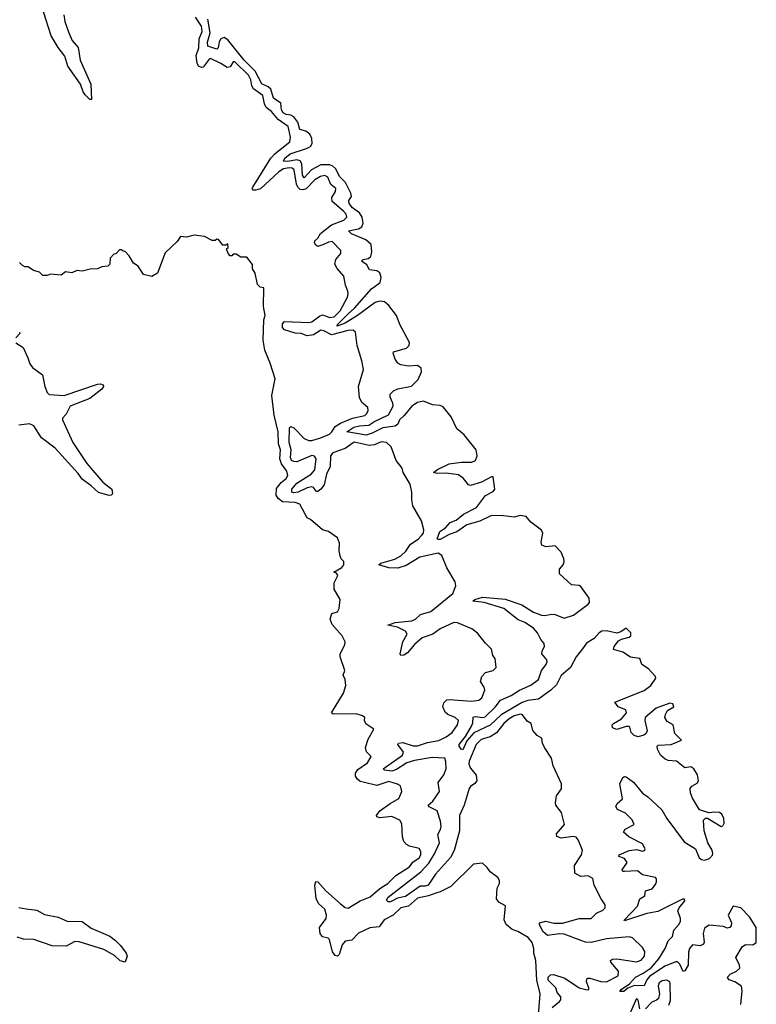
# Model space of a CAD drawing. Extents: x 2528690 to 2677062, y 911844 to 1023253.
# Tile 140 of 145: x 2671011 to 2675888, y 930426 to 936942. Entities that reach past the tile are written whole.
import ezdxf

# ---------------------------------------------------------------- set-up
doc = ezdxf.new("R2010")
doc.units = 0

msp = doc.modelspace()

# ---------------------------------------------------------------- linework, layer by layer
at = {"layer": '0CON10XD'}
for points in [[(2671303, 936975), (2671310.1, 936930.1), (2671335.3, 936855), (2671359.2, 936805), (2671397.2, 936757.2), (2671411.6, 936675), (2671482.6, 936515), (2671486.4, 936413.6), (2671475, 936414.4), (2671444.7, 936445), (2671430, 936465), (2671413.4, 936515), (2671329.6, 936635), (2671309.8, 936699.8), (2671265, 936757.2), (2671219.1, 936835), (2671168.7, 936995)], [(2673018.3, 935451.7), (2672985, 935441.6), (2672970.4, 935450.4), (2672962.6, 935465), (2672965, 935478.2), (2672985, 935497.5), (2673002.2, 935527.8), (2673075.7, 935584.3), (2673156.2, 935615), (2673177.5, 935635), (2673172.5, 935655), (2673155.4, 935675), (2673078.5, 935738.5), (2673077.7, 935765), (2673101.4, 935805), (2673104.3, 935825), (2673071.2, 935851.2), (2673050.5, 935900.5), (2673031.8, 935911.8), (2673003.1, 935905), (2672965, 935881.8), (2672908.2, 935821.8), (2672885, 935815.2), (2672868.5, 935818.5), (2672853.3, 935833.3), (2672843.9, 935853.9), (2672827.9, 935947.9), (2672815, 935959.7), (2672795, 935961.6), (2672757.8, 935955), (2672727.1, 935935), (2672605, 935823.7), (2672575, 935813.4), (2672554.2, 935814.2), (2672550, 935825), (2672555.3, 935835), (2672673.5, 936025), (2672702.9, 936057.1), (2672799.6, 936135), (2672802.8, 936165), (2672788.8, 936235), (2672722.1, 936282.1), (2672677.5, 936335), (2672642.2, 936362.2), (2672631.5, 936385), (2672621.6, 936441.6), (2672558.5, 936485), (2672547.7, 936505), (2672541.7, 936545), (2672525.1, 936575.1), (2672435, 936664.5), (2672425, 936664.2), (2672405, 936629.6), (2672385, 936625.9), (2672343.2, 936653.2), (2672275, 936685.7), (2672265, 936680.7), (2672225, 936627), (2672214.8, 936625.2), (2672194.4, 936634.4), (2672184.8, 936655), (2672180, 936705), (2672196.4, 936755), (2672198.8, 936815), (2672218.5, 936865), (2672215, 936899.6), (2672175, 936959.1)], [(2673926.5, 934216.5), (2673904.6, 934234.6), (2673868, 934315), (2673815, 934379.2), (2673795, 934388.4), (2673742.9, 934392.9), (2673685, 934417), (2673645, 934408.4), (2673606.7, 934385), (2673556.7, 934323.3), (2673525.3, 934295), (2673513.5, 934265), (2673497.5, 934252.5), (2673415, 934242), (2673344.4, 934205), (2673305, 934192), (2673177.5, 934215), (2673222.5, 934245), (2673260, 934255), (2673321.3, 934258.7), (2673355, 934281.9), (2673452.3, 934327.7), (2673483.7, 934385), (2673481.3, 934405), (2673462.7, 934445), (2673463.3, 934465), (2673486.4, 934485), (2673515, 934498.9), (2673605, 934515.9), (2673648.2, 934561.8), (2673671.9, 934611.9), (2673668.4, 934635), (2673645, 934654.7), (2673585, 934649.3), (2673535, 934657.3), (2673515, 934668.8), (2673497.3, 934695), (2673482.5, 934735), (2673485.7, 934745), (2673571.3, 934768.7), (2673588.6, 934785), (2673592, 934805), (2673526.7, 934925), (2673504.7, 934985), (2673455, 935051.4), (2673425.8, 935075.8), (2673395, 935080), (2673365, 935069.8), (2673248.1, 934985), (2673165, 934933.1), (2673112.5, 934915), (2673115.8, 934925), (2673185, 934995.6), (2673227.7, 935032.3), (2673339.6, 935160.4), (2673397.5, 935202.5), (2673404.2, 935235), (2673395, 935267.1), (2673375, 935281), (2673325.9, 935285.9), (2673309.6, 935319.6), (2673274.2, 935345), (2673284.6, 935355), (2673318.6, 935361.4), (2673335.5, 935375), (2673343.3, 935405), (2673338.6, 935455), (2673302.5, 935485), (2673207.1, 935525), (2673188.2, 935545), (2673255, 935559.2), (2673275, 935571.3), (2673285.4, 935595), (2673279, 935635), (2673261.3, 935665), (2673215, 935696.7), (2673191.5, 935725), (2673191, 935745), (2673207.2, 935772.8), (2673203, 935795), (2673167.7, 935865), (2673127.9, 935905), (2673103.9, 935955), (2673085, 935972.5), (2673065, 935981.1), (2673005, 935980.9), (2672941.9, 935948.1), (2672895, 935896), (2672882.9, 935912.9), (2672879.3, 935989.3), (2672868.4, 936008.4), (2672845, 936015.2), (2672785, 936003.4), (2672756.7, 936005), (2672765.5, 936025), (2672801.8, 936055), (2672910.4, 936089.6), (2672936.5, 936103.5), (2672946.7, 936123.3), (2672944.8, 936155), (2672931.2, 936185), (2672905.1, 936205.1), (2672865, 936215.3), (2672852.7, 936265), (2672825, 936298.9), (2672805, 936311.5), (2672775, 936314.5), (2672755, 936325.8), (2672744.8, 936345), (2672739.1, 936389.1), (2672692, 936422), (2672672.9, 936482.9), (2672656.9, 936496.9), (2672615, 936516.9), (2672570.8, 936600.8), (2672496.8, 936675), (2672388.5, 936808.5), (2672365, 936823.5), (2672343.4, 936816.6), (2672331.5, 936795), (2672324.7, 936755.3), (2672315, 936747.1), (2672257.3, 936767.3), (2672255, 936793.8), (2672272.6, 936855), (2672256, 936946)], [(2674445.7, 930355), (2674456.2, 930495), (2674433.8, 930585), (2674428.9, 930715), (2674414.3, 930765), (2674414.2, 930795), (2674404.2, 930835), (2674378, 930868), (2674308.9, 930908.9), (2674271.7, 930921.7), (2674231.2, 930955), (2674218.8, 930985), (2674227.7, 931077.7), (2674182.7, 931102.7), (2674166.7, 931125), (2674172.5, 931195), (2674187.5, 931225), (2674187.5, 931245), (2674177.5, 931265), (2674125, 931302.5), (2674105, 931332.5), (2674075, 931360), (2674015, 931352.5), (2673866.2, 931205), (2673795, 931169.4), (2673765, 931161.1), (2673717, 931143), (2673645, 931129.2), (2673585, 931075.3), (2673535, 931064.7), (2673484, 931016), (2673424.9, 930985.1), (2673390.5, 930939.5), (2673328.3, 930931.7), (2673255, 930897.3), (2673209.9, 930850.1), (2673165, 930844.1), (2673145, 930820.5), (2673126.2, 930755), (2673115, 930744.5), (2673099.7, 930749.7), (2673082.8, 930772.8), (2673062.8, 930855), (2673053.8, 930863.8), (2673015, 930873.4), (2673001.2, 930895), (2672996.6, 930935), (2673039.2, 930995), (2673042.7, 931015), (2673031.5, 931055), (2672991.9, 931091.9), (2672974.3, 931125), (2672964.7, 931215.3), (2672970.7, 931239.3), (2672985, 931237.1), (2673037, 931177), (2673135, 931090.7), (2673165, 931067.2), (2673185, 931063.2), (2673265, 931110.9), (2673332, 931138), (2673395, 931191.9), (2673447.9, 931225), (2673501.3, 931278.7), (2673591.1, 931335), (2673614.1, 931365.9), (2673655, 931395.7), (2673666.4, 931415), (2673667.1, 931437.1), (2673656.2, 931456.2), (2673592.1, 931472.1), (2673572.7, 931482.7), (2673554, 931504), (2673545.5, 931535), (2673540.9, 931620.9), (2673527.5, 931645), (2673475, 931668.2), (2673395, 931660), (2673376.1, 931666.1), (2673374.2, 931675), (2673395, 931707.1), (2673464, 931756), (2673521.8, 931788.2), (2673541.2, 931835), (2673531.7, 931871.7), (2673513.2, 931883.2), (2673455, 931901.1), (2673375, 931874.3), (2673285.3, 931895.3), (2673265, 931900.9), (2673246.7, 931915), (2673234.4, 931935), (2673233.5, 931955), (2673250.6, 931979.4), (2673312.9, 932025), (2673337.5, 932065), (2673307.9, 932097.9), (2673300, 932125), (2673318.3, 932181.7), (2673356, 932246), (2673302.3, 932282.3), (2673293.3, 932305), (2673296.7, 932325), (2673280, 932335), (2673237.5, 932347.5), (2673085.7, 932345.7), (2673075.8, 932355), (2673153.8, 932485), (2673170, 932535), (2673165.8, 932575), (2673153.3, 932605), (2673164, 932635), (2673132.5, 932725), (2673133.3, 932745), (2673164, 932805), (2673165.6, 932825.6), (2673146, 932865), (2673080.5, 932940.5), (2673066, 932975), (2673078.3, 933011.7), (2673115.8, 933024.2), (2673126.7, 933045), (2673132.5, 933105), (2673093.8, 933173.8), (2673093.8, 933215), (2673115, 933260), (2673117, 933267), (2673108.3, 933278.3), (2673090, 933285), (2673143, 933317), (2673157.5, 933335), (2673157, 933357), (2673140, 933375), (2673132.5, 933395), (2673126.4, 933426.4), (2673127.7, 933477.7), (2673115, 933512.5), (2673056.1, 933556.1), (2673015, 933566.7), (2672936.7, 933635), (2672915, 933646.2), (2672866.1, 933736.1), (2672835, 933746), (2672751.8, 933751.8), (2672723.1, 933773.1), (2672708, 933795), (2672711.4, 933838.6), (2672741.5, 933878.5), (2672776.1, 933905), (2672786.6, 933926.6), (2672779.2, 933955), (2672743.1, 934003.1), (2672733.7, 934035), (2672738, 934095), (2672724.7, 934135.3), (2672721.2, 934215), (2672694.6, 934325.4), (2672681.1, 934455), (2672702.9, 934565), (2672669.1, 934669.1), (2672634.2, 934755), (2672622.1, 934822.1), (2672628.1, 934955), (2672635.7, 934985), (2672625.6, 935045), (2672627, 935167), (2672603, 935173), (2672585, 935190), (2672570, 935265), (2672553, 935293), (2672551.7, 935321.7), (2672515, 935370), (2672475, 935370), (2672445, 935390), (2672425, 935390), (2672415, 935380), (2672405, 935380), (2672390, 935395), (2672380, 935425), (2672390, 935435), (2672388.3, 935458.3), (2672375, 935450), (2672355, 935450), (2672327, 935487), (2672315, 935490), (2672305, 935480), (2672285, 935480), (2672235, 935507.5), (2672165, 935516.7), (2672115, 935503.3), (2672075, 935507.5), (2672052.5, 935475), (2671975, 935400), (2671922.5, 935265), (2671885, 935242.5), (2671830, 935255), (2671795, 935310), (2671765, 935330), (2671735, 935380), (2671708.3, 935408.3), (2671695, 935410), (2671685, 935420), (2671671.7, 935418.3), (2671648.3, 935391.7), (2671635, 935390), (2671610, 935365), (2671607.5, 935325), (2671595, 935310), (2671555, 935307.5), (2671525, 935292.5), (2671478.3, 935291.7), (2671425, 935277.5), (2671388.3, 935281.7), (2671355, 935267.5), (2671315, 935272.5), (2671285, 935252.5), (2671215, 935257.5)], [(2674537.1, 930405), (2674585, 930445.6), (2674593.3, 930455), (2674593.3, 930475), (2674570, 930505), (2674560.9, 930535), (2674509.3, 930585), (2674509.3, 930605), (2674525, 930620.9), (2674545, 930623.4), (2674619.3, 930599.3), (2674715, 930534.1), (2674768.9, 930521.1), (2674778, 930525), (2674779.2, 930535), (2674764.3, 930575.7), (2674766.2, 930593.8), (2674772, 930598), (2674785, 930599.2), (2674857.4, 930577.4), (2674895, 930574.6), (2674973.3, 930615), (2674975, 930645.7), (2674924, 930705), (2674923.3, 930715), (2674935.8, 930724.2), (2674965, 930726.9), (2675095, 930707.8), (2675125, 930718.2), (2675148, 930745), (2675150, 930775), (2675135, 930801.1), (2675068, 930865), (2675045, 930873.6), (2674895, 930858.7), (2674794.6, 930834.6), (2674756.7, 930836.7), (2674733.3, 930845), (2674615, 930890.3), (2674585, 930892.4), (2674505, 930881.1), (2674475, 930908.8), (2674452.2, 930955), (2674453.3, 930965), (2674494.2, 930975.8), (2674546.6, 930963.4), (2674605, 930963.5), (2674715, 930994.5), (2674795, 930994.4), (2674830.7, 931029.3), (2674871.7, 931048.3), (2674887.5, 931065), (2674886.7, 931085), (2674859.5, 931125), (2674814.6, 931215), (2674805, 931259.1), (2674775, 931275.4), (2674725, 931271.5), (2674685.6, 931295), (2674682.9, 931345), (2674730, 931415), (2674736, 931446), (2674708.5, 931515), (2674695, 931531.9), (2674675, 931535.5), (2674595, 931525.7), (2674567.5, 931537.5), (2674565.8, 931555), (2674616.9, 931615), (2674597.5, 931695), (2674560, 931745), (2674558.3, 931758.3), (2674564.2, 931805), (2674597, 931853), (2674597.5, 931885), (2674541.9, 932005), (2674531.9, 932055), (2674484.4, 932125), (2674471.5, 932155), (2674467.1, 932187.1), (2674436.1, 932206.1), (2674408.3, 932238.3), (2674397.5, 932285), (2674370.7, 932300.7), (2674340.7, 932340.7), (2674326.5, 932346.5), (2674285, 932335.2), (2674252.4, 932315), (2674216.4, 932285), (2674166.7, 932223.3), (2674125, 932196.1), (2674065, 932177.5), (2674032.3, 932145), (2673987.1, 932035), (2673984.7, 932015), (2673995, 931989.1), (2674033, 931943), (2674037.6, 931905), (2674025, 931886.4), (2673995, 931867.3), (2673986.1, 931853.9), (2673952.6, 931745), (2673923.1, 931675), (2673922.6, 931575), (2673886.7, 931445), (2673862.8, 931397.2), (2673763.6, 931286.4), (2673714.4, 931215.6), (2673695, 931208.8), (2673661.8, 931208.2), (2673565, 931138.9), (2673512.3, 931127.7), (2673465, 931104.6), (2673450, 931105), (2673440, 931115), (2673450, 931135), (2673666.2, 931303.8), (2673719.3, 931360.7), (2673757.9, 931422.1), (2673789.6, 931495), (2673779.1, 931550.9), (2673797.5, 931582.5), (2673802, 931605), (2673797.7, 931637.7), (2673775, 931706.9), (2673722.8, 931732.8), (2673716, 931745), (2673745, 931770.5), (2673791.3, 931835), (2673782, 931895), (2673817.9, 931945), (2673833.8, 931985), (2673833, 932033), (2673825.2, 932055.2), (2673740.8, 932059.2), (2673625, 932040.6), (2673575, 932023.2), (2673505, 931980), (2673475, 931968.3), (2673426.2, 931975), (2673416.9, 931985), (2673545, 932075.4), (2673550.9, 932095), (2673514.4, 932145), (2673519.4, 932155), (2673548.3, 932158.3), (2673615, 932137.5), (2673645, 932136.7), (2673710.7, 932159.3), (2673785, 932171.4), (2673835, 932196.5), (2673874.6, 932225), (2673910.3, 932275), (2673915.5, 932305), (2673894.3, 932324.3), (2673845, 932343.8), (2673828.5, 932358.5), (2673811.8, 932395), (2673818.1, 932421.9), (2673839.2, 932440.8), (2673855, 932444.3), (2674005, 932431.2), (2674051.2, 932438.8), (2674070, 932455), (2674089.5, 932505), (2674086.5, 932525), (2674062.5, 932562.5), (2674070.6, 932595), (2674095, 932622.5), (2674145, 932636), (2674166.2, 932655), (2674158.8, 932715), (2674144, 932735), (2674135, 932776.7), (2674093.8, 932815), (2674041.2, 932881.2), (2674005, 932912), (2673910, 932950), (2673885, 932953.1), (2673795, 932910.3), (2673745, 932876), (2673675, 932851.8), (2673625, 932808), (2673577.9, 932752.1), (2673555, 932737.7), (2673534.2, 932734.2), (2673530, 932745), (2673547.5, 932825), (2673576.8, 932875), (2673565.5, 932895), (2673511.1, 932921.1), (2673447.5, 932935), (2673496.1, 932953.9), (2673606.2, 932963.8), (2673631.4, 932975), (2673664.6, 933005.4), (2673733.3, 933025), (2673877.5, 933145), (2673898, 933195), (2673895, 933222.5), (2673838, 933315), (2673805.6, 933395.6), (2673781.1, 933411.1), (2673660.6, 933385), (2673569.6, 933330.4), (2673515, 933313.4), (2673455, 933313.8), (2673389.2, 933335), (2673402, 933345), (2673495, 933371.7), (2673534.6, 933395), (2673568.2, 933425), (2673598, 933472), (2673648.6, 933505), (2673671.4, 933528.6), (2673684.2, 933545), (2673685.6, 933565.6), (2673672, 933625), (2673613.3, 933725), (2673606.2, 933765), (2673607.5, 933815), (2673595, 933867.5), (2673548.8, 933945), (2673544, 933975), (2673503.3, 934025), (2673470, 934115), (2673440, 934145), (2673405, 934149.4), (2673360.7, 934129.3), (2673325, 934124.1), (2673225, 934146), (2673165.5, 934104.5), (2673083.8, 934075), (2673068.1, 934055), (2673067, 933985), (2673043, 933935), (2673025.9, 933865), (2673005.1, 933834.9), (2672985, 933820.8), (2672975, 933820.8), (2672956.1, 933846.1), (2672945, 933850.2), (2672915, 933844.2), (2672855, 933814.8), (2672825, 933810.9), (2672812.9, 933815), (2672813.3, 933835), (2672844.7, 933875), (2672912.7, 933917.3), (2672941.1, 933935), (2672965, 933964), (2672973.4, 934035), (2672963, 934053), (2672945, 934058.1), (2672845, 934017.1), (2672825, 934017.4), (2672810.8, 934025), (2672803.3, 934045), (2672808.9, 934095), (2672794.5, 934145), (2672798, 934242), (2672805, 934250.9), (2672825, 934242), (2672895, 934169.8), (2672925, 934158.4), (2672945, 934158.4), (2673005, 934174.8), (2673061.2, 934198.8), (2673078.2, 934215), (2673099, 934251), (2673135, 934271.4), (2673214.2, 934305.8), (2673295, 934323.4), (2673309.6, 934335), (2673317.7, 934355), (2673315.5, 934375), (2673275, 934408.1), (2673260.9, 934440.9), (2673254.6, 934515.4), (2673286.9, 934626.9), (2673275.8, 934685), (2673245.4, 934785), (2673234.3, 934874.3), (2673218.3, 934888.3), (2673186, 934886), (2673075, 934855.7), (2673025, 934883.5), (2673005, 934887.8), (2672955, 934855.6), (2672915, 934849.7), (2672875, 934865.4), (2672835, 934867.8), (2672765, 934889.5), (2672750.3, 934905), (2672750.6, 934929.4), (2672765, 934945.9), (2672925, 934938), (2672945, 934943.2), (2672995, 934980.2), (2673015, 934988.2), (2673065, 934971.5), (2673092.3, 934975), (2673133.3, 935015), (2673180.8, 935105), (2673186, 935125), (2673182.5, 935145), (2673167.5, 935185), (2673156, 935245), (2673112.9, 935295), (2673097.1, 935325), (2673104.2, 935355), (2673136.7, 935395), (2673136.7, 935415), (2673080, 935475), (2673055, 935470.6), (2673018.3, 935451.7)], [(2671215, 935257.5), (2671191.7, 935248.3), (2671165, 935250), (2671141.7, 935271.7), (2671103, 935283), (2671067, 935307), (2671045, 935307.5), (2671030, 935315), (2671010, 935335)], [(2671008.6, 934875), (2671011.9, 934865), (2670985, 934835.8)], [(2670985, 934804.2), (2671032.9, 934772.9), (2671065, 934704.3), (2671078.9, 934665), (2671095, 934641.5), (2671161.1, 934591.1), (2671176.2, 934515), (2671192.5, 934475), (2671205, 934461.5), (2671305, 934456.1), (2671525, 934531.2), (2671545, 934532.7), (2671562.5, 934525), (2671565.5, 934515), (2671555, 934498.1), (2671475, 934436.2), (2671345.4, 934384.6), (2671317.5, 934332.5), (2671294, 934305), (2671293.8, 934295), (2671363.3, 934145), (2671454.5, 934005), (2671561.5, 933881.5), (2671620, 933835), (2671624.3, 933805), (2671615.4, 933794.6), (2671603.2, 933793.2), (2671532.8, 933812.8), (2671485, 933857.7), (2671425, 933900.8), (2671398.1, 933938.1), (2671245, 934107.5), (2671155.8, 934175.8), (2671105.4, 934255.4), (2671075, 934268.1), (2671005, 934258.8)], [(2675784.3, 930425), (2675794, 930515), (2675790, 930545), (2675745, 930574.2), (2675707.5, 930587.5), (2675698.3, 930598.3), (2675696.2, 930605), (2675713.6, 930626.4), (2675756.7, 930645), (2675778.8, 930665), (2675776.7, 930685), (2675752, 930735), (2675793.9, 930806.1), (2675815, 930821.2), (2675865, 930820), (2675885.8, 930834.2), (2675887.7, 930935), (2675841.5, 931005), (2675784.4, 931065), (2675734.6, 931075.4), (2675701.4, 931015), (2675724, 930965), (2675721.2, 930945), (2675713.3, 930935), (2675695, 930929.2), (2675670.8, 930940.8), (2675575, 930950.4), (2675545, 930929.4), (2675536.3, 930893.7), (2675543.2, 930836.8), (2675537.5, 930825), (2675515, 930813.5), (2675465, 930820.5), (2675445.4, 930795), (2675438.5, 930771.5), (2675436, 930684), (2675415, 930647.8), (2675404, 930644), (2675381.8, 930691.8), (2675366.2, 930706.2), (2675355, 930707.6), (2675282.2, 930677.8), (2675181, 930609), (2675162.5, 930587.5), (2675145, 930548.5), (2675080.5, 930549.5), (2675036.8, 930533.2), (2675009.5, 930510.5), (2674985, 930510), (2674992, 930525), (2675048.2, 930561.8), (2675086.9, 930605), (2675138.8, 930631.2), (2675191.6, 930668.4), (2675242, 930728), (2675285.2, 930794.8), (2675304, 930846), (2675332.5, 930875), (2675342.3, 930917.7), (2675375, 930954.3), (2675385.4, 930975), (2675385.5, 930995), (2675368.6, 931045), (2675376.4, 931063.6), (2675415, 931110), (2675412.7, 931122.7), (2675398.6, 931121.4), (2675235, 931039.6), (2675163.1, 931026.9), (2675015, 930977.5), (2675012, 930982), (2675100.4, 931075), (2675115.8, 931125), (2675149.2, 931145), (2675153.1, 931176.9), (2675198.8, 931191.2), (2675220.7, 931219.3), (2675226.4, 931236.4), (2675226.4, 931256.4), (2675220, 931265), (2675135, 931282.5), (2675100, 931310), (2675015, 931304.6), (2675005, 931306), (2674998.6, 931315), (2675032.9, 931365), (2675015, 931390.6), (2674977.5, 931405), (2674978.8, 931415), (2675045, 931444.5), (2675095, 931450), (2675135, 931440), (2675147.5, 931445), (2675152.5, 931455), (2675135, 931488.8), (2675044.7, 931534.7), (2675008, 931565), (2675018.8, 931585), (2675078.8, 931615), (2675065, 931646.2), (2675021.5, 931691.5), (2674968.8, 931715), (2674957.5, 931735), (2674966.7, 931755), (2675002, 931785), (2674983.8, 931886.2), (2675003.1, 931926.9), (2675015, 931933.8), (2675025, 931931.2), (2675075, 931896.2), (2675135, 931822.5), (2675169.3, 931799.3), (2675263.2, 931713.2), (2675296, 931655), (2675410.9, 931500.9), (2675485, 931455.6), (2675510, 931395), (2675525, 931383.3), (2675545, 931378.9), (2675578, 931392), (2675597.1, 931412.9), (2675600, 931425), (2675595.3, 931445.3), (2675567.7, 931495), (2675542.5, 931575), (2675538, 931645), (2675552.3, 931657.7), (2675565, 931658.8), (2675655, 931603.8), (2675665, 931607.1), (2675674.5, 931625), (2675672.1, 931655), (2675659.5, 931685), (2675645, 931695.4), (2675613, 931697), (2675572.3, 931692.3), (2675512.4, 931712.4), (2675465, 931791.2), (2675452.2, 931825), (2675449.2, 931855), (2675459.7, 931870.3), (2675495, 931888.8), (2675504.2, 931905.8), (2675497.8, 931945), (2675475, 931984.2), (2675455, 931997.5), (2675415, 931990.8), (2675358.8, 932035), (2675305, 932040), (2675285, 932048.1), (2675253.8, 932073.8), (2675234.2, 932115), (2675231.2, 932135), (2675238.3, 932141.7), (2675325, 932144.5), (2675393.3, 932175), (2675348.9, 932218.9), (2675338.1, 932275), (2675298.3, 932298.3), (2675282.5, 932325), (2675285.6, 932345), (2675299.7, 932370.3), (2675342, 932395), (2675335, 932414), (2675315, 932418.5), (2675225, 932386.2), (2675151.4, 932325), (2675149.1, 932305), (2675165.6, 932235), (2675155.8, 932215), (2675143.8, 932206.2), (2675105, 932196.5), (2675078, 932205), (2675060, 932225), (2675050.5, 932260.5), (2675045, 932265.5), (2675025, 932264.6), (2674965, 932245.3), (2674935.3, 932255.3), (2674934.1, 932275), (2674942.1, 932285), (2674995, 932315.4), (2675029.3, 932355), (2675023.1, 932375), (2674973.3, 932395), (2674950.5, 932425), (2675145, 932503.4), (2675188.8, 932535), (2675222.5, 932585), (2675220, 932595), (2675175, 932645.7), (2675128.8, 932675), (2675117.5, 932715), (2675055, 932723.8), (2675005, 932757.5), (2674942.5, 932775), (2674945.5, 932795), (2674975, 932831.1), (2674995, 932842.5), (2675045, 932855.8), (2675058, 932865), (2675057.8, 932885), (2675025, 932915.6), (2674990, 932890), (2674965, 932882.5), (2674896.7, 932896.7), (2674865, 932895.8), (2674846.2, 932883.8), (2674814.1, 932845.9), (2674764.2, 932815.8), (2674742.9, 932787.1), (2674694.9, 932725.1), (2674657.8, 932655), (2674595, 932602.2), (2674565, 932541.2), (2674526.2, 932505), (2674445, 932445.9), (2674375, 932436), (2674337.6, 932422.4), (2674199, 932341), (2674125, 932273.3), (2674017.2, 932222.8), (2673970.4, 932169.6), (2673945, 932111.2), (2673933.8, 932115), (2673920, 932135), (2673920, 932145), (2673961.4, 932198.6), (2674002.7, 932267.3), (2674011.6, 932288.4), (2674014, 932326), (2674028.9, 932331.1), (2674075, 932324.6), (2674091.6, 932328.4), (2674157.9, 932392.1), (2674195, 932438.9), (2674265, 932469.7), (2674318.8, 932505), (2674395, 932539.1), (2674445.2, 932575), (2674465.4, 932634.6), (2674496.2, 932675), (2674503.2, 932695), (2674501.2, 932705), (2674468.8, 932745), (2674469.3, 932765), (2674485.5, 932795), (2674483.3, 932813.3), (2674460.2, 932840.2), (2674439.4, 932885), (2674412.1, 932915), (2674355, 932953.3), (2674310.8, 932970.8), (2674215.5, 933045.5), (2674085, 933085.4), (2674010, 933095), (2674023.8, 933105), (2674075, 933120), (2674225, 933107.5), (2674335, 933069.6), (2674412.1, 933022.1), (2674465, 933000.7), (2674485, 932998.6), (2674535, 933008.4), (2674555, 933004.7), (2674615, 932980.6), (2674677.6, 933002.4), (2674775, 933073.5), (2674782.5, 933085), (2674780.6, 933115), (2674725, 933190.8), (2674715, 933197.1), (2674665, 933201.5), (2674584.3, 933275), (2674584, 933305), (2674609.2, 933335), (2674615.7, 933355), (2674614.2, 933375), (2674595, 933418), (2674555, 933460), (2674493.6, 933453.6), (2674468.6, 933465), (2674463.3, 933485), (2674474, 933545), (2674466.2, 933565), (2674395, 933616), (2674365, 933653.3), (2674325, 933662), (2674285, 933649.5), (2674215, 933659.1), (2674135, 933660.6), (2674057, 933623), (2673970.9, 933599.1), (2673905, 933553), (2673854.8, 933535.2), (2673795, 933502.9), (2673781.1, 933501.1), (2673775, 933507.5), (2673793.1, 933555), (2673829.6, 933580.4), (2673861.2, 933615), (2673899.5, 933630.5), (2673949.6, 933670.4), (2674035.9, 933714.1), (2674095, 933793.1), (2674145, 933819.2), (2674156.2, 933835), (2674145, 933916.2), (2674135, 933916.2), (2674068.8, 933881.2), (2673995, 933858.5), (2673983.3, 933863.3), (2673949.2, 933905), (2673915, 933930.4), (2673835, 933942.2), (2673775, 933939.7), (2673751.2, 933945), (2673776.7, 933965), (2673855, 934002.3), (2673935, 934013.9), (2674005, 934014.3), (2674027.5, 934025), (2674038.9, 934055), (2674033.5, 934095), (2673953.7, 934195), (2673926.5, 934216.5)], [(2671005, 931066), (2671052.7, 931057.3), (2671125, 931048.9), (2671175, 931020.8), (2671265, 931003.8), (2671325, 930977.3), (2671425, 930974.2), (2671485, 930929.5), (2671606.7, 930876.7), (2671645, 930848), (2671679.2, 930815), (2671716.5, 930765), (2671722.5, 930745), (2671710, 930705), (2671675, 930714.5), (2671638.1, 930748.1), (2671568.8, 930788.8), (2671405, 930840), (2671375, 930842.2), (2671318.4, 930811.6), (2671225, 930812.9), (2671103.9, 930853.9), (2671035, 930856.2), (2670995, 930870.2)], [(2675308.8, 930421.2), (2675318.6, 930451.4), (2675318.2, 930565), (2675314.3, 930575), (2675295, 930586.4), (2675265, 930582.3), (2675245, 930568.5), (2675238.2, 930545), (2675246.1, 930495), (2675239.5, 930465), (2675226.9, 930453.1), (2675195, 930440), (2675155, 930396.2)], [(2675117, 930397), (2675105, 930452.5), (2675095, 930463.8), (2675055.5, 930375)]]:
    msp.add_lwpolyline(points, dxfattribs=at)

doc.saveas('drawing.dxf')
